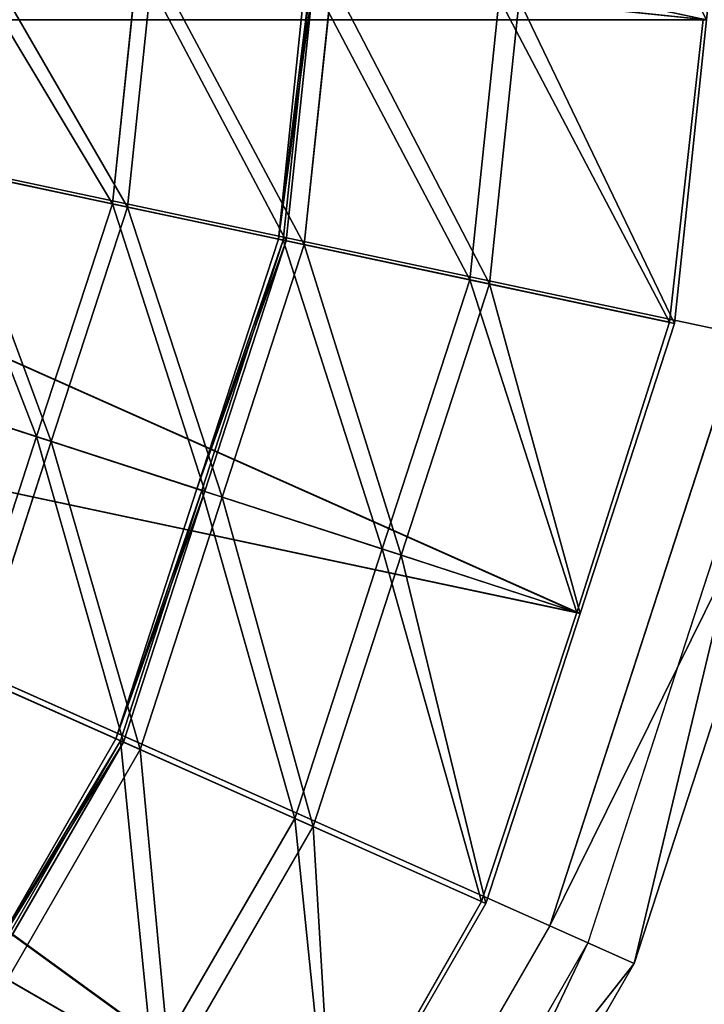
# Model space of a CAD drawing. Extents: x 0 to 31, y 0 to 21.2.
# Tile 84 of 256: x 6.817 to 7.232, y 6.024 to 6.62. Entities that reach past the tile are written whole.
import ezdxf

# ---------------------------------------------------------------- set-up
doc = ezdxf.new("R2010")
doc.units = 0
doc.header["$MEASUREMENT"] = 0
doc.layers.get('0').update_dxf_attribs({"color": 13, "linetype": 'CONTINUOUS'})
for name, color, linetype in [('CAST_IRON', 250, 'CONTINUOUS'), ('GALVANIZED_METAL', 252, 'CONTINUOUS'), ('STAINLESS_STEEL', 252, 'CONTINUOUS')]:
    doc.layers.add(name, color=color, linetype=linetype)

# ---------------------------------------------------------------- blocks, each defined once
blk = doc.blocks.new('NGM5058UC_TRADECAD_DXF')
at = {"layer": 'CAST_IRON', "color": 0}
for p, q in [((-8.265, -4.19245, 1.00825), (-10.0258, -3.81825, 1.00825)), ((-8.3813, -4.55045, 1.00825), (-10.0258, -3.81825, 1.00825)), ((-8.265, -4.19245, 1.00825), (-10.0258, -3.81825, 1.00825)), ((-8.3813, -4.55045, 1.00825), (-10.0258, -3.81825, 1.00825)), ((-8.265, -4.19245, 1.00825), (-8.3813, -4.55045, 1.00825)), ((-8.265, -4.19245, 1.00825), (-8.3813, -4.55045, 1.00825)), ((-8.2402, -4.19775, 0.87355), (-8.3582, -4.56065, 0.87355)), ((-8.3301, -4.57315, 0.87355), (-8.2102, -4.20415, 0.87355)), ((-8.3301, -4.57315, 0.87355), (-8.2102, -4.20415, 0.87355)), ((-8.3813, -4.55045, 1.00825), (-8.5694, -4.87635, 1.00825)), ((-8.3813, -4.55045, 1.00825), (-8.5694, -4.87635, 1.00825)), ((-8.3301, -4.57315, 0.87355), (-8.3813, -4.55045, 1.00825)), ((-8.3301, -4.57315, 0.87355), (-8.3813, -4.55045, 1.00825)), ((-8.3582, -4.56065, 0.87355), (-8.549, -4.89115, 0.87355)), ((-8.3582, -4.56065, 0.87355), (-8.3301, -4.57315, 0.87355)), ((-8.3582, -4.56065, 0.87355), (-8.3301, -4.57315, 0.87355)), ((-8.5241, -4.90925, 0.87355), (-8.3301, -4.57315, 0.87355)), ((-8.5241, -4.90925, 0.87355), (-8.3301, -4.57315, 0.87355))]:
    blk.add_line(p, q, dxfattribs=at)
at = {"layer": 'STAINLESS_STEEL', "color": 0}
for p, q in [((-8.6461, -4.11325, -0.18585), (-8.6307, -3.96575, -0.18585)), ((-8.6461, -4.11325, -0.18585), (-8.6307, -3.96575, -0.18585)), ((-8.637, -4.11525, -0.18005), (-8.6214, -3.96675, -0.18005)), ((-8.637, -4.11525, -0.18005), (-8.6214, -3.96675, -0.18005)), ((-8.5456, -4.13465, -0.22525), (-8.5291, -3.97645, -0.22525)), ((-8.5456, -4.13465, -0.22525), (-8.5291, -3.97645, -0.22525)), ((-8.526, -3.97675, -0.24035), (-8.5426, -4.13525, -0.24035)), ((-8.526, -3.97675, -0.24035), (-8.5426, -4.13525, -0.24035)), ((-8.5408, -4.13565, -0.21935), (-8.5242, -3.97695, -0.21925)), ((-8.5408, -4.13565, -0.21935), (-8.5242, -3.97695, -0.21925)), ((-8.5131, -3.97805, -0.23615), (-8.5299, -4.13795, -0.23615)), ((-8.5299, -4.13795, -0.22525), (-8.5131, -3.97805, -0.22525)), ((-8.5299, -4.13795, -0.22525), (-8.5131, -3.97805, -0.22525)), ((-8.5299, -4.13795, -0.21425), (-8.5131, -3.97805, -0.21425)), ((-8.5299, -4.13795, -0.21425), (-8.5131, -3.97805, -0.21425)), ((-8.5131, -3.97805, -0.23615), (-8.5299, -4.13795, -0.23615)), ((-8.4297, -4.15925, -0.29805), (-8.4119, -3.98875, -0.29805)), ((-8.4297, -4.15925, -0.29805), (-8.4119, -3.98875, -0.29805)), ((-8.4178, -4.16175, -0.29345), (-8.3998, -3.99005, -0.29345)), ((-8.4178, -4.16175, -0.29345), (-8.3998, -3.99005, -0.29345)), ((-8.3998, -3.99005, -0.29345), (-8.2864, -4.00195, -0.35065)), ((-8.3998, -3.99005, -0.29345), (-8.2864, -4.00195, -0.35065)), ((-9.1703, -4.00185, -0.35155), (-8.3087, -4.18495, -0.34375)), ((-8.3648, -4.36065, -0.34365), (-9.1703, -4.00185, -0.35155)), ((-9.1703, -4.00185, -0.35155), (-8.3087, -4.18495, -0.34375)), ((-8.3648, -4.36065, -0.34365), (-9.1703, -4.00185, -0.35155)), ((-8.3058, -4.18565, -0.35065), (-9.1699, -4.00195, -0.35855)), ((-9.1699, -4.00195, -0.35855), (-8.3628, -4.36125, -0.35065)), ((-9.1699, -4.00195, -0.35855), (-8.3628, -4.36125, -0.35065)), ((-8.2864, -4.00195, -0.35065), (-9.1699, -4.00195, -0.35855)), ((-8.3058, -4.18565, -0.35065), (-9.1699, -4.00195, -0.35855)), ((-8.2864, -4.00195, -0.35065), (-9.1699, -4.00195, -0.35855)), ((-8.2885, -4.00175, -0.34365), (-8.3087, -4.18495, -0.34375)), ((-8.2885, -4.00175, -0.34365), (-8.3087, -4.18495, -0.34375)), ((-8.3058, -4.18565, -0.35065), (-8.2864, -4.00195, -0.35065)), ((-8.3058, -4.18565, -0.35065), (-8.2864, -4.00195, -0.35065)), ((-8.6461, -4.11325, -0.18585), (-8.7557, -4.08995, -0.15075)), ((-8.6461, -4.11325, -0.18585), (-8.7557, -4.08995, -0.15075)), ((-8.637, -4.11525, -0.18005), (-8.744, -4.09245, -0.14595)), ((-8.637, -4.11525, -0.18005), (-8.744, -4.09245, -0.14595)), ((-8.692, -4.25425, -0.18585), (-8.6461, -4.11325, -0.18585)), ((-8.692, -4.25425, -0.18585), (-8.6461, -4.11325, -0.18585)), ((-8.5408, -4.13565, -0.21935), (-8.6461, -4.11325, -0.18585)), ((-8.5408, -4.13565, -0.21935), (-8.6461, -4.11325, -0.18585)), ((-8.6831, -4.25725, -0.18005), (-8.637, -4.11525, -0.18005)), ((-8.6831, -4.25725, -0.18005), (-8.637, -4.11525, -0.18005)), ((-8.5299, -4.13795, -0.21425), (-8.637, -4.11525, -0.18005)), ((-8.5299, -4.13795, -0.21425), (-8.637, -4.11525, -0.18005)), ((-8.5949, -4.28585, -0.22525), (-8.5456, -4.13465, -0.22525)), ((-8.5949, -4.28585, -0.22525), (-8.5456, -4.13465, -0.22525)), ((-8.5426, -4.13525, -0.24035), (-8.5919, -4.28685, -0.24035)), ((-8.5426, -4.13525, -0.24035), (-8.5919, -4.28685, -0.24035)), ((-8.5902, -4.28735, -0.21925), (-8.5408, -4.13565, -0.21935)), ((-8.5902, -4.28735, -0.21925), (-8.5408, -4.13565, -0.21935)), ((-8.5426, -4.13525, -0.24035), (-8.5456, -4.13465, -0.22525)), ((-8.5456, -4.13465, -0.22525), (-8.5408, -4.13565, -0.21935)), ((-8.5426, -4.13525, -0.24035), (-8.5456, -4.13465, -0.22525)), ((-8.5456, -4.13465, -0.22525), (-8.5408, -4.13565, -0.21935)), ((-8.5426, -4.13525, -0.24035), (-8.4297, -4.15925, -0.29805)), ((-8.5426, -4.13525, -0.24035), (-8.4297, -4.15925, -0.29805)), ((-8.5299, -4.13795, -0.23615), (-8.5796, -4.29085, -0.23615)), ((-8.5796, -4.29085, -0.22525), (-8.5299, -4.13795, -0.22525)), ((-8.5796, -4.29085, -0.22525), (-8.5299, -4.13795, -0.22525)), ((-8.5796, -4.29085, -0.21425), (-8.5299, -4.13795, -0.21425)), ((-8.5796, -4.29085, -0.21425), (-8.5299, -4.13795, -0.21425)), ((-8.5299, -4.13795, -0.23615), (-8.5796, -4.29085, -0.23615)), ((-8.5299, -4.13795, -0.23615), (-8.5299, -4.13795, -0.22525)), ((-8.5299, -4.13795, -0.22525), (-8.5299, -4.13795, -0.21425)), ((-8.5299, -4.13795, -0.23615), (-8.5299, -4.13795, -0.22525)), ((-8.5299, -4.13795, -0.22525), (-8.5299, -4.13795, -0.21425)), ((-8.5299, -4.13795, -0.23615), (-8.4178, -4.16175, -0.29345)), ((-8.5299, -4.13795, -0.23615), (-8.4178, -4.16175, -0.29345)), ((-8.4828, -4.32225, -0.29805), (-8.4297, -4.15925, -0.29805)), ((-8.4828, -4.32225, -0.29805), (-8.4297, -4.15925, -0.29805)), ((-8.4297, -4.15925, -0.29805), (-8.3087, -4.18495, -0.34375)), ((-8.4297, -4.15925, -0.29805), (-8.3087, -4.18495, -0.34375)), ((-8.4712, -4.32605, -0.29345), (-8.4178, -4.16175, -0.29345)), ((-8.4712, -4.32605, -0.29345), (-8.4178, -4.16175, -0.29345)), ((-8.4178, -4.16175, -0.29345), (-8.3058, -4.18565, -0.35065)), ((-8.4178, -4.16175, -0.29345), (-8.3058, -4.18565, -0.35065)), ((-9.2273, -4.17745, -0.35155), (-8.3648, -4.36065, -0.34365)), ((-9.2273, -4.17745, -0.35155), (-8.3648, -4.36065, -0.34365)), ((-9.2273, -4.17745, -0.35155), (-8.4226, -4.53575, -0.34375)), ((-8.514, -4.69585, -0.34365), (-9.2273, -4.17745, -0.35155)), ((-9.2273, -4.17745, -0.35155), (-8.4226, -4.53575, -0.34375)), ((-8.514, -4.69585, -0.34365), (-9.2273, -4.17745, -0.35155)), ((-8.4199, -4.53695, -0.35065), (-9.227, -4.17755, -0.35855)), ((-9.227, -4.17755, -0.35855), (-8.5123, -4.69685, -0.35065)), ((-9.227, -4.17755, -0.35855), (-8.5123, -4.69685, -0.35065)), ((-8.3628, -4.36125, -0.35065), (-9.227, -4.17755, -0.35855)), ((-8.4199, -4.53695, -0.35065), (-9.227, -4.17755, -0.35855)), ((-8.3628, -4.36125, -0.35065), (-9.227, -4.17755, -0.35855)), ((-8.3087, -4.18495, -0.34375), (-8.3648, -4.36065, -0.34365)), ((-8.3087, -4.18495, -0.34375), (-8.3648, -4.36065, -0.34365)), ((-8.3628, -4.36125, -0.35065), (-8.3058, -4.18565, -0.35065)), ((-8.3628, -4.36125, -0.35065), (-8.3058, -4.18565, -0.35065)), ((-8.798, -4.21985, -0.15065), (-8.692, -4.25425, -0.18585)), ((-8.798, -4.21985, -0.15065), (-8.692, -4.25425, -0.18585)), ((-8.7866, -4.22355, -0.14595), (-8.6831, -4.25725, -0.18005)), ((-8.7866, -4.22355, -0.14595), (-8.6831, -4.25725, -0.18005)), ((-8.7378, -4.39535, -0.18585), (-8.692, -4.25425, -0.18585)), ((-8.7378, -4.39535, -0.18585), (-8.692, -4.25425, -0.18585)), ((-8.692, -4.25425, -0.18585), (-8.5902, -4.28735, -0.21925)), ((-8.692, -4.25425, -0.18585), (-8.5902, -4.28735, -0.21925)), ((-8.7292, -4.39925, -0.18005), (-8.6831, -4.25725, -0.18005)), ((-8.7292, -4.39925, -0.18005), (-8.6831, -4.25725, -0.18005)), ((-8.6831, -4.25725, -0.18005), (-8.5796, -4.29085, -0.21425)), ((-8.6831, -4.25725, -0.18005), (-8.5796, -4.29085, -0.21425)), ((-8.644, -4.43715, -0.22525), (-8.5949, -4.28585, -0.22525)), ((-8.644, -4.43715, -0.22525), (-8.5949, -4.28585, -0.22525)), ((-8.5949, -4.28585, -0.22525), (-8.5919, -4.28685, -0.24035)), ((-8.5949, -4.28585, -0.22525), (-8.5919, -4.28685, -0.24035)), ((-8.5902, -4.28735, -0.21925), (-8.5949, -4.28585, -0.22525)), ((-8.5902, -4.28735, -0.21925), (-8.5949, -4.28585, -0.22525)), ((-8.5919, -4.28685, -0.24035), (-8.6411, -4.43845, -0.24035)), ((-8.5919, -4.28685, -0.24035), (-8.6411, -4.43845, -0.24035)), ((-8.6394, -4.43925, -0.21935), (-8.5902, -4.28735, -0.21925)), ((-8.6394, -4.43925, -0.21935), (-8.5902, -4.28735, -0.21925)), ((-8.5796, -4.29085, -0.23615), (-8.6292, -4.44375, -0.23615)), ((-8.6292, -4.44375, -0.22525), (-8.5796, -4.29085, -0.22525)), ((-8.6292, -4.44375, -0.22525), (-8.5796, -4.29085, -0.22525)), ((-8.6292, -4.44375, -0.21425), (-8.5796, -4.29085, -0.21425)), ((-8.6292, -4.44375, -0.21425), (-8.5796, -4.29085, -0.21425)), ((-8.5796, -4.29085, -0.23615), (-8.6292, -4.44375, -0.23615)), ((-8.5919, -4.28685, -0.24035), (-8.4828, -4.32225, -0.29805)), ((-8.5919, -4.28685, -0.24035), (-8.4828, -4.32225, -0.29805)), ((-8.5796, -4.29085, -0.22525), (-8.5796, -4.29085, -0.23615)), ((-8.5796, -4.29085, -0.22525), (-8.5796, -4.29085, -0.23615)), ((-8.5796, -4.29085, -0.21425), (-8.5796, -4.29085, -0.22525)), ((-8.5796, -4.29085, -0.21425), (-8.5796, -4.29085, -0.22525)), ((-8.5796, -4.29085, -0.23615), (-8.4712, -4.32605, -0.29345)), ((-8.5796, -4.29085, -0.23615), (-8.4712, -4.32605, -0.29345)), ((-8.5357, -4.48535, -0.29805), (-8.4828, -4.32225, -0.29805)), ((-8.5357, -4.48535, -0.29805), (-8.4828, -4.32225, -0.29805)), ((-8.5246, -4.49035, -0.29345), (-8.4712, -4.32605, -0.29345)), ((-8.5246, -4.49035, -0.29345), (-8.4712, -4.32605, -0.29345)), ((-8.4828, -4.32225, -0.29805), (-8.3648, -4.36065, -0.34365)), ((-8.4828, -4.32225, -0.29805), (-8.3648, -4.36065, -0.34365)), ((-8.4712, -4.32605, -0.29345), (-8.3628, -4.36125, -0.35065)), ((-8.4712, -4.32605, -0.29345), (-8.3628, -4.36125, -0.35065)), ((-8.3648, -4.36065, -0.34365), (-8.4226, -4.53575, -0.34375)), ((-8.3648, -4.36065, -0.34365), (-8.4226, -4.53575, -0.34375)), ((-8.4199, -4.53695, -0.35065), (-8.3628, -4.36125, -0.35065)), ((-8.4199, -4.53695, -0.35065), (-8.3628, -4.36125, -0.35065)), ((-8.6394, -4.43925, -0.21935), (-8.7378, -4.39535, -0.18585)), ((-8.6394, -4.43925, -0.21935), (-8.7378, -4.39535, -0.18585)), ((-8.6292, -4.44375, -0.21425), (-8.7292, -4.39925, -0.18005)), ((-8.6292, -4.44375, -0.21425), (-8.7292, -4.39925, -0.18005)), ((-8.7236, -4.57485, -0.22525), (-8.644, -4.43715, -0.22525)), ((-8.7236, -4.57485, -0.22525), (-8.644, -4.43715, -0.22525)), ((-8.6411, -4.43845, -0.24035), (-8.7209, -4.57645, -0.24035)), ((-8.6411, -4.43845, -0.24035), (-8.7209, -4.57645, -0.24035)), ((-8.7193, -4.57735, -0.21925), (-8.6394, -4.43925, -0.21935)), ((-8.7193, -4.57735, -0.21925), (-8.6394, -4.43925, -0.21935)), ((-8.6411, -4.43845, -0.24035), (-8.644, -4.43715, -0.22525)), ((-8.644, -4.43715, -0.22525), (-8.6394, -4.43925, -0.21935)), ((-8.6411, -4.43845, -0.24035), (-8.644, -4.43715, -0.22525)), ((-8.644, -4.43715, -0.22525), (-8.6394, -4.43925, -0.21935)), ((-8.6411, -4.43845, -0.24035), (-8.5357, -4.48535, -0.29805)), ((-8.6411, -4.43845, -0.24035), (-8.5357, -4.48535, -0.29805)), ((-8.6292, -4.44375, -0.23615), (-8.7096, -4.58295, -0.23615)), ((-8.7096, -4.58295, -0.22525), (-8.6292, -4.44375, -0.22525)), ((-8.7096, -4.58295, -0.22525), (-8.6292, -4.44375, -0.22525)), ((-8.7096, -4.58295, -0.21425), (-8.6292, -4.44375, -0.21425)), ((-8.7096, -4.58295, -0.21425), (-8.6292, -4.44375, -0.21425)), ((-8.6292, -4.44375, -0.23615), (-8.7096, -4.58295, -0.23615)), ((-8.6292, -4.44375, -0.23615), (-8.6292, -4.44375, -0.22525)), ((-8.6292, -4.44375, -0.22525), (-8.6292, -4.44375, -0.21425)), ((-8.6292, -4.44375, -0.23615), (-8.6292, -4.44375, -0.22525)), ((-8.6292, -4.44375, -0.22525), (-8.6292, -4.44375, -0.21425)), ((-8.6292, -4.44375, -0.23615), (-8.5246, -4.49035, -0.29345)), ((-8.6292, -4.44375, -0.23615), (-8.5246, -4.49035, -0.29345)), ((-8.6215, -4.63385, -0.29805), (-8.5357, -4.48535, -0.29805)), ((-8.6215, -4.63385, -0.29805), (-8.5357, -4.48535, -0.29805)), ((-8.5357, -4.48535, -0.29805), (-8.4226, -4.53575, -0.34375)), ((-8.5357, -4.48535, -0.29805), (-8.4226, -4.53575, -0.34375)), ((-8.6109, -4.63995, -0.29345), (-8.5246, -4.49035, -0.29345)), ((-8.6109, -4.63995, -0.29345), (-8.5246, -4.49035, -0.29345)), ((-8.5246, -4.49035, -0.29345), (-8.4199, -4.53695, -0.35065)), ((-8.5246, -4.49035, -0.29345), (-8.4199, -4.53695, -0.35065)), ((-8.4226, -4.53575, -0.34375), (-8.514, -4.69585, -0.34365)), ((-8.4226, -4.53575, -0.34375), (-8.514, -4.69585, -0.34365)), ((-8.5123, -4.69685, -0.35065), (-8.4199, -4.53695, -0.35065)), ((-8.5123, -4.69685, -0.35065), (-8.4199, -4.53695, -0.35065)), ((-8.7209, -4.57645, -0.24035), (-8.6215, -4.63385, -0.29805)), ((-8.7209, -4.57645, -0.24035), (-8.6215, -4.63385, -0.29805)), ((-8.7096, -4.58295, -0.23615), (-8.6109, -4.63995, -0.29345)), ((-8.7096, -4.58295, -0.23615), (-8.6109, -4.63995, -0.29345))]:
    blk.add_line(p, q, dxfattribs=at)
at = {"layer": 'CAST_IRON', "color": 0}
mesh = blk.add_polyface(dxfattribs=at)
corners = [(-7.8431, 2.72605, -0.18725), (-10.1558, -4.95555, -0.18725), (-10.1558, 2.72605, -0.18725), (-7.8431, -4.98465, -0.18725)]
mesh.append_faces([[corners[k] for k in face] for face in [(0, 1, 2), (1, 0, 3)]], dxfattribs={"vtx0": -1, "color": 0})
mesh = blk.add_polyface(dxfattribs=at)
corners = [(-8.2256, -3.81825, 1.00825), (-8.265, -4.19245, 1.00825), (-10.0258, -3.81825, 1.00825)]
mesh.append_faces([[corners[k] for k in face] for face in [(0, 1, 2)]], dxfattribs={"color": 0})
mesh = blk.add_polyface(dxfattribs=at)
corners = [(-8.265, -4.19245, 1.00825), (-8.3813, -4.55045, 1.00825), (-10.0258, -3.81825, 1.00825)]
mesh.append_faces([[corners[k] for k in face] for face in [(0, 1, 2)]], dxfattribs={"color": 0})
mesh = blk.add_polyface(dxfattribs=at)
corners = [(-8.3813, -4.55045, 1.00825), (-8.5694, -4.87635, 1.00825), (-10.0258, -3.81825, 1.00825)]
mesh.append_faces([[corners[k] for k in face] for face in [(0, 1, 2)]], dxfattribs={"color": 0})
mesh = blk.add_polyface(dxfattribs=at)
corners = [(-8.5694, -4.87635, 1.00825), (-8.8212, -5.15595, 1.00825), (-10.0258, -3.81825, 1.00825)]
mesh.append_faces([[corners[k] for k in face] for face in [(0, 1, 2)]], dxfattribs={"color": 0})
mesh = blk.add_polyface(dxfattribs=at)
corners = [(-8.3813, -4.55045, 1.00825), (-8.2102, -4.20415, 0.87355), (-8.3301, -4.57315, 0.87355), (-8.265, -4.19245, 1.00825)]
mesh.append_faces([[corners[k] for k in face] for face in [(0, 1, 2), (1, 0, 3)]], dxfattribs={"vtx0": -1, "color": 0})
mesh = blk.add_polyface(dxfattribs=at)
corners = [(-8.3301, -4.57315, 0.87355), (-8.2402, -4.19775, 0.87355), (-8.3582, -4.56065, 0.87355), (-8.2102, -4.20415, 0.87355)]
mesh.append_faces([[corners[k] for k in face] for face in [(0, 1, 2), (1, 0, 3)]], dxfattribs={"vtx0": -1, "color": 0})
mesh = blk.add_polyface(dxfattribs=at)
corners = [(-8.5694, -4.87635, 1.00825), (-8.3301, -4.57315, 0.87355), (-8.5241, -4.90925, 0.87355), (-8.3813, -4.55045, 1.00825)]
mesh.append_faces([[corners[k] for k in face] for face in [(0, 1, 2), (1, 0, 3)]], dxfattribs={"vtx0": -1, "color": 0})
mesh = blk.add_polyface(dxfattribs=at)
corners = [(-8.5241, -4.90925, 0.87355), (-8.3582, -4.56065, 0.87355), (-8.549, -4.89115, 0.87355), (-8.3301, -4.57315, 0.87355)]
mesh.append_faces([[corners[k] for k in face] for face in [(0, 1, 2), (1, 0, 3)]], dxfattribs={"vtx0": -1, "color": 0})
at = {"layer": 'GALVANIZED_METAL', "color": 0}
mesh = blk.add_polyface(dxfattribs=at)
corners = [(-14.2165, -9.41305, -1.89865), (14.216, 9.40775, -1.89865), (-14.3866, -9.24295, -1.89865), (14.386, 9.23775, -1.89865)]
mesh.append_faces([[corners[k] for k in face] for face in [(0, 1, 2), (1, 0, 3)]], dxfattribs={"vtx0": -1, "color": 0})
mesh = blk.add_polyface(dxfattribs=at)
corners = [(14.216, 9.40775, -1.89865), (-14.2165, 9.40775, -1.89865), (-14.3866, -9.24295, -1.89865)]
mesh.append_faces([[corners[k] for k in face] for face in [(0, 1, 2)]], dxfattribs={"color": 0})
mesh = blk.add_polyface(dxfattribs=at)
corners = [(14.386, 9.23775, -1.89865), (-14.2165, -9.41305, -1.89865), (14.2159, -9.41295, -1.89865)]
mesh.append_faces([[corners[k] for k in face] for face in [(0, 1, 2)]], dxfattribs={"color": 0})
at = {"layer": 'STAINLESS_STEEL', "color": 0}
mesh = blk.add_polyface(dxfattribs=at)
corners = [(-8.2885, -4.00175, -0.34365), (-9.151, -3.81825, -0.35155), (-9.1703, -4.00185, -0.35155)]
mesh.append_faces([[corners[k] for k in face] for face in [(0, 1, 2)]], dxfattribs={"color": 0})
mesh = blk.add_polyface(dxfattribs=at)
corners = [(-8.2864, -4.00195, -0.35065), (-9.1506, -3.81825, -0.35855), (-9.1699, -4.00195, -0.35855)]
mesh.append_faces([[corners[k] for k in face] for face in [(0, 1, 2)]], dxfattribs={"color": 0})
mesh = blk.add_polyface(dxfattribs=at)
corners = [(-8.2671, -3.81825, -0.35065), (-9.1506, -3.81825, -0.35855), (-8.2864, -4.00195, -0.35065)]
mesh.append_faces([[corners[k] for k in face] for face in [(0, 1, 2)]], dxfattribs={"color": 0})
mesh = blk.add_polyface(dxfattribs=at)
corners = [(-8.3817, -3.81825, -0.29345), (-8.2864, -4.00195, -0.35065), (-8.3998, -3.99005, -0.29345), (-8.2671, -3.81825, -0.35065)]
mesh.append_faces([[corners[k] for k in face] for face in [(0, 1, 2), (1, 0, 3)]], dxfattribs={"vtx0": -1, "color": 0})
mesh = blk.add_polyface(dxfattribs=at)
corners = [(-8.7415, -3.95405, -0.15065), (-8.6461, -4.11325, -0.18585), (-8.7557, -4.08995, -0.15075), (-8.6307, -3.96575, -0.18585)]
mesh.append_faces([[corners[k] for k in face] for face in [(0, 1, 2), (1, 0, 3)]], dxfattribs={"vtx0": -1, "color": 0})
mesh = blk.add_polyface(dxfattribs=at)
corners = [(-8.7296, -3.95535, -0.14595), (-8.637, -4.11525, -0.18005), (-8.744, -4.09245, -0.14595), (-8.6214, -3.96675, -0.18005)]
mesh.append_faces([[corners[k] for k in face] for face in [(0, 1, 2), (1, 0, 3)]], dxfattribs={"vtx0": -1, "color": 0})
mesh = blk.add_polyface(dxfattribs=at)
corners = [(-8.6307, -3.96575, -0.18585), (-8.5408, -4.13565, -0.21935), (-8.6461, -4.11325, -0.18585), (-8.5242, -3.97695, -0.21925)]
mesh.append_faces([[corners[k] for k in face] for face in [(0, 1, 2), (1, 0, 3)]], dxfattribs={"vtx0": -1, "color": 0})
mesh = blk.add_polyface(dxfattribs=at)
corners = [(-8.6214, -3.96675, -0.18005), (-8.5299, -4.13795, -0.21425), (-8.637, -4.11525, -0.18005), (-8.5131, -3.97805, -0.21425)]
mesh.append_faces([[corners[k] for k in face] for face in [(0, 1, 2), (1, 0, 3)]], dxfattribs={"vtx0": -1, "color": 0})
mesh = blk.add_polyface(dxfattribs=at)
corners = [(-8.5291, -3.97645, -0.22525), (-8.526, -3.97675, -0.24035), (-8.5456, -4.13465, -0.22525)]
mesh.append_faces([[corners[k] for k in face] for face in [(0, 1, 2)]], dxfattribs={"color": 0})
mesh = blk.add_polyface(dxfattribs=at)
corners = [(-8.5291, -3.97645, -0.22525), (-8.5456, -4.13465, -0.22525), (-8.5242, -3.97695, -0.21925)]
mesh.append_faces([[corners[k] for k in face] for face in [(0, 1, 2)]], dxfattribs={"color": 0})
mesh = blk.add_polyface(dxfattribs=at)
corners = [(-8.526, -3.97675, -0.24035), (-8.5426, -4.13525, -0.24035), (-8.5456, -4.13465, -0.22525)]
mesh.append_faces([[corners[k] for k in face] for face in [(0, 1, 2)]], dxfattribs={"color": 0})
mesh = blk.add_polyface(dxfattribs=at)
corners = [(-8.5242, -3.97695, -0.21925), (-8.5456, -4.13465, -0.22525), (-8.5408, -4.13565, -0.21935)]
mesh.append_faces([[corners[k] for k in face] for face in [(0, 1, 2)]], dxfattribs={"color": 0})
mesh = blk.add_polyface(dxfattribs=at)
corners = [(-8.526, -3.97675, -0.24035), (-8.4297, -4.15925, -0.29805), (-8.5426, -4.13525, -0.24035), (-8.4119, -3.98875, -0.29805)]
mesh.append_faces([[corners[k] for k in face] for face in [(0, 1, 2), (1, 0, 3)]], dxfattribs={"vtx0": -1, "color": 0})
mesh = blk.add_polyface(dxfattribs=at)
corners = [(-8.5131, -3.97805, -0.22525), (-8.5299, -4.13795, -0.23615), (-8.5299, -4.13795, -0.22525), (-8.5131, -3.97805, -0.23615)]
mesh.append_faces([[corners[k] for k in face] for face in [(0, 1, 2), (1, 0, 3)]], dxfattribs={"vtx0": -1, "color": 0})
mesh = blk.add_polyface(dxfattribs=at)
corners = [(-8.5131, -3.97805, -0.21425), (-8.5299, -4.13795, -0.22525), (-8.5299, -4.13795, -0.21425), (-8.5131, -3.97805, -0.22525)]
mesh.append_faces([[corners[k] for k in face] for face in [(0, 1, 2), (1, 0, 3)]], dxfattribs={"vtx0": -1, "color": 0})
mesh = blk.add_polyface(dxfattribs=at)
corners = [(-8.5131, -3.97805, -0.23615), (-8.4178, -4.16175, -0.29345), (-8.5299, -4.13795, -0.23615), (-8.3998, -3.99005, -0.29345)]
mesh.append_faces([[corners[k] for k in face] for face in [(0, 1, 2), (1, 0, 3)]], dxfattribs={"vtx0": -1, "color": 0})
mesh = blk.add_polyface(dxfattribs=at)
corners = [(-8.3087, -4.18495, -0.34375), (-8.4297, -4.15925, -0.29805), (-8.4119, -3.98875, -0.29805)]
mesh.append_faces([[corners[k] for k in face] for face in [(0, 1, 2)]], dxfattribs={"color": 0})
mesh = blk.add_polyface(dxfattribs=at)
corners = [(-8.3998, -3.99005, -0.29345), (-8.3058, -4.18565, -0.35065), (-8.4178, -4.16175, -0.29345), (-8.2864, -4.00195, -0.35065)]
mesh.append_faces([[corners[k] for k in face] for face in [(0, 1, 2), (1, 0, 3)]], dxfattribs={"vtx0": -1, "color": 0})
mesh = blk.add_polyface(dxfattribs=at)
corners = [(-8.2885, -4.00175, -0.34365), (-8.3087, -4.18495, -0.34375), (-8.4119, -3.98875, -0.29805)]
mesh.append_faces([[corners[k] for k in face] for face in [(0, 1, 2)]], dxfattribs={"color": 0})
mesh = blk.add_polyface(dxfattribs=at)
corners = [(-8.3648, -4.36065, -0.34365), (-9.1703, -4.00185, -0.35155), (-9.2273, -4.17745, -0.35155)]
mesh.append_faces([[corners[k] for k in face] for face in [(0, 1, 2)]], dxfattribs={"color": 0})
mesh = blk.add_polyface(dxfattribs=at)
corners = [(-8.3628, -4.36125, -0.35065), (-9.1699, -4.00195, -0.35855), (-9.227, -4.17755, -0.35855)]
mesh.append_faces([[corners[k] for k in face] for face in [(0, 1, 2)]], dxfattribs={"color": 0})
mesh = blk.add_polyface(dxfattribs=at)
corners = [(-8.2885, -4.00175, -0.34365), (-9.1703, -4.00185, -0.35155), (-8.3087, -4.18495, -0.34375)]
mesh.append_faces([[corners[k] for k in face] for face in [(0, 1, 2)]], dxfattribs={"color": 0})
mesh = blk.add_polyface(dxfattribs=at)
corners = [(-8.3087, -4.18495, -0.34375), (-9.1703, -4.00185, -0.35155), (-8.3648, -4.36065, -0.34365)]
mesh.append_faces([[corners[k] for k in face] for face in [(0, 1, 2)]], dxfattribs={"color": 0})
mesh = blk.add_polyface(dxfattribs=at)
corners = [(-8.3058, -4.18565, -0.35065), (-9.1699, -4.00195, -0.35855), (-8.3628, -4.36125, -0.35065)]
mesh.append_faces([[corners[k] for k in face] for face in [(0, 1, 2)]], dxfattribs={"color": 0})
mesh = blk.add_polyface(dxfattribs=at)
corners = [(-8.2864, -4.00195, -0.35065), (-9.1699, -4.00195, -0.35855), (-8.3058, -4.18565, -0.35065)]
mesh.append_faces([[corners[k] for k in face] for face in [(0, 1, 2)]], dxfattribs={"color": 0})
mesh = blk.add_polyface(dxfattribs=at)
corners = [(-8.7557, -4.08995, -0.15075), (-8.692, -4.25425, -0.18585), (-8.798, -4.21985, -0.15065), (-8.6461, -4.11325, -0.18585)]
mesh.append_faces([[corners[k] for k in face] for face in [(0, 1, 2), (1, 0, 3)]], dxfattribs={"vtx0": -1, "color": 0})
mesh = blk.add_polyface(dxfattribs=at)
corners = [(-8.744, -4.09245, -0.14595), (-8.6831, -4.25725, -0.18005), (-8.7866, -4.22355, -0.14595), (-8.637, -4.11525, -0.18005)]
mesh.append_faces([[corners[k] for k in face] for face in [(0, 1, 2), (1, 0, 3)]], dxfattribs={"vtx0": -1, "color": 0})
mesh = blk.add_polyface(dxfattribs=at)
corners = [(-8.6461, -4.11325, -0.18585), (-8.5902, -4.28735, -0.21925), (-8.692, -4.25425, -0.18585), (-8.5408, -4.13565, -0.21935)]
mesh.append_faces([[corners[k] for k in face] for face in [(0, 1, 2), (1, 0, 3)]], dxfattribs={"vtx0": -1, "color": 0})
mesh = blk.add_polyface(dxfattribs=at)
corners = [(-8.637, -4.11525, -0.18005), (-8.5796, -4.29085, -0.21425), (-8.6831, -4.25725, -0.18005), (-8.5299, -4.13795, -0.21425)]
mesh.append_faces([[corners[k] for k in face] for face in [(0, 1, 2), (1, 0, 3)]], dxfattribs={"vtx0": -1, "color": 0})
mesh = blk.add_polyface(dxfattribs=at)
corners = [(-8.5456, -4.13465, -0.22525), (-8.5426, -4.13525, -0.24035), (-8.5949, -4.28585, -0.22525)]
mesh.append_faces([[corners[k] for k in face] for face in [(0, 1, 2)]], dxfattribs={"color": 0})
mesh = blk.add_polyface(dxfattribs=at)
corners = [(-8.5456, -4.13465, -0.22525), (-8.5949, -4.28585, -0.22525), (-8.5408, -4.13565, -0.21935)]
mesh.append_faces([[corners[k] for k in face] for face in [(0, 1, 2)]], dxfattribs={"color": 0})
mesh = blk.add_polyface(dxfattribs=at)
corners = [(-8.5426, -4.13525, -0.24035), (-8.5919, -4.28685, -0.24035), (-8.5949, -4.28585, -0.22525)]
mesh.append_faces([[corners[k] for k in face] for face in [(0, 1, 2)]], dxfattribs={"color": 0})
mesh = blk.add_polyface(dxfattribs=at)
corners = [(-8.5408, -4.13565, -0.21935), (-8.5949, -4.28585, -0.22525), (-8.5902, -4.28735, -0.21925)]
mesh.append_faces([[corners[k] for k in face] for face in [(0, 1, 2)]], dxfattribs={"color": 0})
mesh = blk.add_polyface(dxfattribs=at)
corners = [(-8.5426, -4.13525, -0.24035), (-8.4828, -4.32225, -0.29805), (-8.5919, -4.28685, -0.24035), (-8.4297, -4.15925, -0.29805)]
mesh.append_faces([[corners[k] for k in face] for face in [(0, 1, 2), (1, 0, 3)]], dxfattribs={"vtx0": -1, "color": 0})
mesh = blk.add_polyface(dxfattribs=at)
corners = [(-8.5299, -4.13795, -0.22525), (-8.5796, -4.29085, -0.23615), (-8.5796, -4.29085, -0.22525), (-8.5299, -4.13795, -0.23615)]
mesh.append_faces([[corners[k] for k in face] for face in [(0, 1, 2), (1, 0, 3)]], dxfattribs={"vtx0": -1, "color": 0})
mesh = blk.add_polyface(dxfattribs=at)
corners = [(-8.5299, -4.13795, -0.21425), (-8.5796, -4.29085, -0.22525), (-8.5796, -4.29085, -0.21425), (-8.5299, -4.13795, -0.22525)]
mesh.append_faces([[corners[k] for k in face] for face in [(0, 1, 2), (1, 0, 3)]], dxfattribs={"vtx0": -1, "color": 0})
mesh = blk.add_polyface(dxfattribs=at)
corners = [(-8.5299, -4.13795, -0.23615), (-8.4712, -4.32605, -0.29345), (-8.5796, -4.29085, -0.23615), (-8.4178, -4.16175, -0.29345)]
mesh.append_faces([[corners[k] for k in face] for face in [(0, 1, 2), (1, 0, 3)]], dxfattribs={"vtx0": -1, "color": 0})
mesh = blk.add_polyface(dxfattribs=at)
corners = [(-8.3648, -4.36065, -0.34365), (-8.4828, -4.32225, -0.29805), (-8.4297, -4.15925, -0.29805)]
mesh.append_faces([[corners[k] for k in face] for face in [(0, 1, 2)]], dxfattribs={"color": 0})
mesh = blk.add_polyface(dxfattribs=at)
corners = [(-8.3087, -4.18495, -0.34375), (-8.3648, -4.36065, -0.34365), (-8.4297, -4.15925, -0.29805)]
mesh.append_faces([[corners[k] for k in face] for face in [(0, 1, 2)]], dxfattribs={"color": 0})
mesh = blk.add_polyface(dxfattribs=at)
corners = [(-8.4178, -4.16175, -0.29345), (-8.3628, -4.36125, -0.35065), (-8.4712, -4.32605, -0.29345), (-8.3058, -4.18565, -0.35065)]
mesh.append_faces([[corners[k] for k in face] for face in [(0, 1, 2), (1, 0, 3)]], dxfattribs={"vtx0": -1, "color": 0})
mesh = blk.add_polyface(dxfattribs=at)
corners = [(-8.514, -4.69585, -0.34365), (-9.2273, -4.17745, -0.35155), (-9.3196, -4.33735, -0.35155)]
mesh.append_faces([[corners[k] for k in face] for face in [(0, 1, 2)]], dxfattribs={"color": 0})
mesh = blk.add_polyface(dxfattribs=at)
corners = [(-8.5123, -4.69685, -0.35065), (-9.227, -4.17755, -0.35855), (-9.3194, -4.33755, -0.35855)]
mesh.append_faces([[corners[k] for k in face] for face in [(0, 1, 2)]], dxfattribs={"color": 0})
mesh = blk.add_polyface(dxfattribs=at)
corners = [(-8.3648, -4.36065, -0.34365), (-9.2273, -4.17745, -0.35155), (-8.4226, -4.53575, -0.34375)]
mesh.append_faces([[corners[k] for k in face] for face in [(0, 1, 2)]], dxfattribs={"color": 0})
mesh = blk.add_polyface(dxfattribs=at)
corners = [(-8.4226, -4.53575, -0.34375), (-9.2273, -4.17745, -0.35155), (-8.514, -4.69585, -0.34365)]
mesh.append_faces([[corners[k] for k in face] for face in [(0, 1, 2)]], dxfattribs={"color": 0})
mesh = blk.add_polyface(dxfattribs=at)
corners = [(-8.4199, -4.53695, -0.35065), (-9.227, -4.17755, -0.35855), (-8.5123, -4.69685, -0.35065)]
mesh.append_faces([[corners[k] for k in face] for face in [(0, 1, 2)]], dxfattribs={"color": 0})
mesh = blk.add_polyface(dxfattribs=at)
corners = [(-8.3628, -4.36125, -0.35065), (-9.227, -4.17755, -0.35855), (-8.4199, -4.53695, -0.35065)]
mesh.append_faces([[corners[k] for k in face] for face in [(0, 1, 2)]], dxfattribs={"color": 0})
mesh = blk.add_polyface(dxfattribs=at)
corners = [(-8.798, -4.21985, -0.15065), (-8.7378, -4.39535, -0.18585), (-8.8401, -4.34985, -0.15075), (-8.692, -4.25425, -0.18585)]
mesh.append_faces([[corners[k] for k in face] for face in [(0, 1, 2), (1, 0, 3)]], dxfattribs={"vtx0": -1, "color": 0})
mesh = blk.add_polyface(dxfattribs=at)
corners = [(-8.7866, -4.22355, -0.14595), (-8.7292, -4.39925, -0.18005), (-8.8292, -4.35465, -0.14595), (-8.6831, -4.25725, -0.18005)]
mesh.append_faces([[corners[k] for k in face] for face in [(0, 1, 2), (1, 0, 3)]], dxfattribs={"vtx0": -1, "color": 0})
mesh = blk.add_polyface(dxfattribs=at)
corners = [(-8.692, -4.25425, -0.18585), (-8.6394, -4.43925, -0.21935), (-8.7378, -4.39535, -0.18585), (-8.5902, -4.28735, -0.21925)]
mesh.append_faces([[corners[k] for k in face] for face in [(0, 1, 2), (1, 0, 3)]], dxfattribs={"vtx0": -1, "color": 0})
mesh = blk.add_polyface(dxfattribs=at)
corners = [(-8.6831, -4.25725, -0.18005), (-8.6292, -4.44375, -0.21425), (-8.7292, -4.39925, -0.18005), (-8.5796, -4.29085, -0.21425)]
mesh.append_faces([[corners[k] for k in face] for face in [(0, 1, 2), (1, 0, 3)]], dxfattribs={"vtx0": -1, "color": 0})
mesh = blk.add_polyface(dxfattribs=at)
corners = [(-8.644, -4.43715, -0.22525), (-8.5919, -4.28685, -0.24035), (-8.6411, -4.43845, -0.24035), (-8.5949, -4.28585, -0.22525)]
mesh.append_faces([[corners[k] for k in face] for face in [(0, 1, 2), (1, 0, 3)]], dxfattribs={"vtx0": -1, "color": 0})
mesh = blk.add_polyface(dxfattribs=at)
corners = [(-8.5949, -4.28585, -0.22525), (-8.644, -4.43715, -0.22525), (-8.5902, -4.28735, -0.21925)]
mesh.append_faces([[corners[k] for k in face] for face in [(0, 1, 2)]], dxfattribs={"color": 0})
mesh = blk.add_polyface(dxfattribs=at)
corners = [(-8.5902, -4.28735, -0.21925), (-8.644, -4.43715, -0.22525), (-8.6394, -4.43925, -0.21935)]
mesh.append_faces([[corners[k] for k in face] for face in [(0, 1, 2)]], dxfattribs={"color": 0})
mesh = blk.add_polyface(dxfattribs=at)
corners = [(-8.5919, -4.28685, -0.24035), (-8.5357, -4.48535, -0.29805), (-8.6411, -4.43845, -0.24035), (-8.4828, -4.32225, -0.29805)]
mesh.append_faces([[corners[k] for k in face] for face in [(0, 1, 2), (1, 0, 3)]], dxfattribs={"vtx0": -1, "color": 0})
mesh = blk.add_polyface(dxfattribs=at)
corners = [(-8.5796, -4.29085, -0.22525), (-8.6292, -4.44375, -0.23615), (-8.6292, -4.44375, -0.22525), (-8.5796, -4.29085, -0.23615)]
mesh.append_faces([[corners[k] for k in face] for face in [(0, 1, 2), (1, 0, 3)]], dxfattribs={"vtx0": -1, "color": 0})
mesh = blk.add_polyface(dxfattribs=at)
corners = [(-8.5796, -4.29085, -0.21425), (-8.6292, -4.44375, -0.22525), (-8.6292, -4.44375, -0.21425), (-8.5796, -4.29085, -0.22525)]
mesh.append_faces([[corners[k] for k in face] for face in [(0, 1, 2), (1, 0, 3)]], dxfattribs={"vtx0": -1, "color": 0})
mesh = blk.add_polyface(dxfattribs=at)
corners = [(-8.5796, -4.29085, -0.23615), (-8.5246, -4.49035, -0.29345), (-8.6292, -4.44375, -0.23615), (-8.4712, -4.32605, -0.29345)]
mesh.append_faces([[corners[k] for k in face] for face in [(0, 1, 2), (1, 0, 3)]], dxfattribs={"vtx0": -1, "color": 0})
mesh = blk.add_polyface(dxfattribs=at)
corners = [(-8.4226, -4.53575, -0.34375), (-8.5357, -4.48535, -0.29805), (-8.4828, -4.32225, -0.29805)]
mesh.append_faces([[corners[k] for k in face] for face in [(0, 1, 2)]], dxfattribs={"color": 0})
mesh = blk.add_polyface(dxfattribs=at)
corners = [(-8.4712, -4.32605, -0.29345), (-8.4199, -4.53695, -0.35065), (-8.5246, -4.49035, -0.29345), (-8.3628, -4.36125, -0.35065)]
mesh.append_faces([[corners[k] for k in face] for face in [(0, 1, 2), (1, 0, 3)]], dxfattribs={"vtx0": -1, "color": 0})
mesh = blk.add_polyface(dxfattribs=at)
corners = [(-8.3648, -4.36065, -0.34365), (-8.4226, -4.53575, -0.34375), (-8.4828, -4.32225, -0.29805)]
mesh.append_faces([[corners[k] for k in face] for face in [(0, 1, 2)]], dxfattribs={"color": 0})
mesh = blk.add_polyface(dxfattribs=at)
corners = [(-8.514, -4.69585, -0.34365), (-9.3196, -4.33735, -0.35155), (-8.607, -4.85505, -0.34375)]
mesh.append_faces([[corners[k] for k in face] for face in [(0, 1, 2)]], dxfattribs={"color": 0})
mesh = blk.add_polyface(dxfattribs=at)
corners = [(-8.607, -4.85505, -0.34375), (-9.3196, -4.33735, -0.35155), (-8.7297, -4.99275, -0.34365)]
mesh.append_faces([[corners[k] for k in face] for face in [(0, 1, 2)]], dxfattribs={"color": 0})
mesh = blk.add_polyface(dxfattribs=at)
corners = [(-8.6046, -4.85685, -0.35065), (-9.3194, -4.33755, -0.35855), (-8.7282, -4.99405, -0.35065)]
mesh.append_faces([[corners[k] for k in face] for face in [(0, 1, 2)]], dxfattribs={"color": 0})
mesh = blk.add_polyface(dxfattribs=at)
corners = [(-8.5123, -4.69685, -0.35065), (-9.3194, -4.33755, -0.35855), (-8.6046, -4.85685, -0.35065)]
mesh.append_faces([[corners[k] for k in face] for face in [(0, 1, 2)]], dxfattribs={"color": 0})
mesh = blk.add_polyface(dxfattribs=at)
corners = [(-8.7378, -4.39535, -0.18585), (-8.7193, -4.57735, -0.21925), (-8.812, -4.52385, -0.18585), (-8.6394, -4.43925, -0.21935)]
mesh.append_faces([[corners[k] for k in face] for face in [(0, 1, 2), (1, 0, 3)]], dxfattribs={"vtx0": -1, "color": 0})
mesh = blk.add_polyface(dxfattribs=at)
corners = [(-8.7292, -4.39925, -0.18005), (-8.7096, -4.58295, -0.21425), (-8.8039, -4.52855, -0.18005), (-8.6292, -4.44375, -0.21425)]
mesh.append_faces([[corners[k] for k in face] for face in [(0, 1, 2), (1, 0, 3)]], dxfattribs={"vtx0": -1, "color": 0})
mesh = blk.add_polyface(dxfattribs=at)
corners = [(-8.644, -4.43715, -0.22525), (-8.6411, -4.43845, -0.24035), (-8.7236, -4.57485, -0.22525)]
mesh.append_faces([[corners[k] for k in face] for face in [(0, 1, 2)]], dxfattribs={"color": 0})
mesh = blk.add_polyface(dxfattribs=at)
corners = [(-8.644, -4.43715, -0.22525), (-8.7236, -4.57485, -0.22525), (-8.6394, -4.43925, -0.21935)]
mesh.append_faces([[corners[k] for k in face] for face in [(0, 1, 2)]], dxfattribs={"color": 0})
mesh = blk.add_polyface(dxfattribs=at)
corners = [(-8.6411, -4.43845, -0.24035), (-8.7209, -4.57645, -0.24035), (-8.7236, -4.57485, -0.22525)]
mesh.append_faces([[corners[k] for k in face] for face in [(0, 1, 2)]], dxfattribs={"color": 0})
mesh = blk.add_polyface(dxfattribs=at)
corners = [(-8.6394, -4.43925, -0.21935), (-8.7236, -4.57485, -0.22525), (-8.7193, -4.57735, -0.21925)]
mesh.append_faces([[corners[k] for k in face] for face in [(0, 1, 2)]], dxfattribs={"color": 0})
mesh = blk.add_polyface(dxfattribs=at)
corners = [(-8.6411, -4.43845, -0.24035), (-8.6215, -4.63385, -0.29805), (-8.7209, -4.57645, -0.24035), (-8.5357, -4.48535, -0.29805)]
mesh.append_faces([[corners[k] for k in face] for face in [(0, 1, 2), (1, 0, 3)]], dxfattribs={"vtx0": -1, "color": 0})
mesh = blk.add_polyface(dxfattribs=at)
corners = [(-8.6292, -4.44375, -0.22525), (-8.7096, -4.58295, -0.23615), (-8.7096, -4.58295, -0.22525), (-8.6292, -4.44375, -0.23615)]
mesh.append_faces([[corners[k] for k in face] for face in [(0, 1, 2), (1, 0, 3)]], dxfattribs={"vtx0": -1, "color": 0})
mesh = blk.add_polyface(dxfattribs=at)
corners = [(-8.6292, -4.44375, -0.21425), (-8.7096, -4.58295, -0.22525), (-8.7096, -4.58295, -0.21425), (-8.6292, -4.44375, -0.22525)]
mesh.append_faces([[corners[k] for k in face] for face in [(0, 1, 2), (1, 0, 3)]], dxfattribs={"vtx0": -1, "color": 0})
mesh = blk.add_polyface(dxfattribs=at)
corners = [(-8.6292, -4.44375, -0.23615), (-8.6109, -4.63995, -0.29345), (-8.7096, -4.58295, -0.23615), (-8.5246, -4.49035, -0.29345)]
mesh.append_faces([[corners[k] for k in face] for face in [(0, 1, 2), (1, 0, 3)]], dxfattribs={"vtx0": -1, "color": 0})
mesh = blk.add_polyface(dxfattribs=at)
corners = [(-8.514, -4.69585, -0.34365), (-8.6215, -4.63385, -0.29805), (-8.5357, -4.48535, -0.29805)]
mesh.append_faces([[corners[k] for k in face] for face in [(0, 1, 2)]], dxfattribs={"color": 0})
mesh = blk.add_polyface(dxfattribs=at)
corners = [(-8.4226, -4.53575, -0.34375), (-8.514, -4.69585, -0.34365), (-8.5357, -4.48535, -0.29805)]
mesh.append_faces([[corners[k] for k in face] for face in [(0, 1, 2)]], dxfattribs={"color": 0})
mesh = blk.add_polyface(dxfattribs=at)
corners = [(-8.5246, -4.49035, -0.29345), (-8.5123, -4.69685, -0.35065), (-8.6109, -4.63995, -0.29345), (-8.4199, -4.53695, -0.35065)]
mesh.append_faces([[corners[k] for k in face] for face in [(0, 1, 2), (1, 0, 3)]], dxfattribs={"vtx0": -1, "color": 0})
mesh = blk.add_polyface(dxfattribs=at)
corners = [(-8.7209, -4.57645, -0.24035), (-8.7071, -4.78235, -0.29805), (-8.8005, -4.71455, -0.24035), (-8.6215, -4.63385, -0.29805)]
mesh.append_faces([[corners[k] for k in face] for face in [(0, 1, 2), (1, 0, 3)]], dxfattribs={"vtx0": -1, "color": 0})
mesh = blk.add_polyface(dxfattribs=at)
corners = [(-8.7096, -4.58295, -0.23615), (-8.6973, -4.78945, -0.29345), (-8.79, -4.72215, -0.23615), (-8.6109, -4.63995, -0.29345)]
mesh.append_faces([[corners[k] for k in face] for face in [(0, 1, 2), (1, 0, 3)]], dxfattribs={"vtx0": -1, "color": 0})
blk = doc.blocks.new('NGM5058UC_TRADECAD_DWG')
at = {"color": 0}
blk.add_blockref('NGM5058UC_TRADECAD_DXF', (15.5194, 10.62185, 1.89865), dxfattribs=at)

msp = doc.modelspace()

# ---------------------------------------------------------------- block references
at = {"color": 0}
msp.add_blockref('NGM5058UC_TRADECAD_DWG', (0, 0), dxfattribs=at)

doc.saveas('drawing.dxf')
